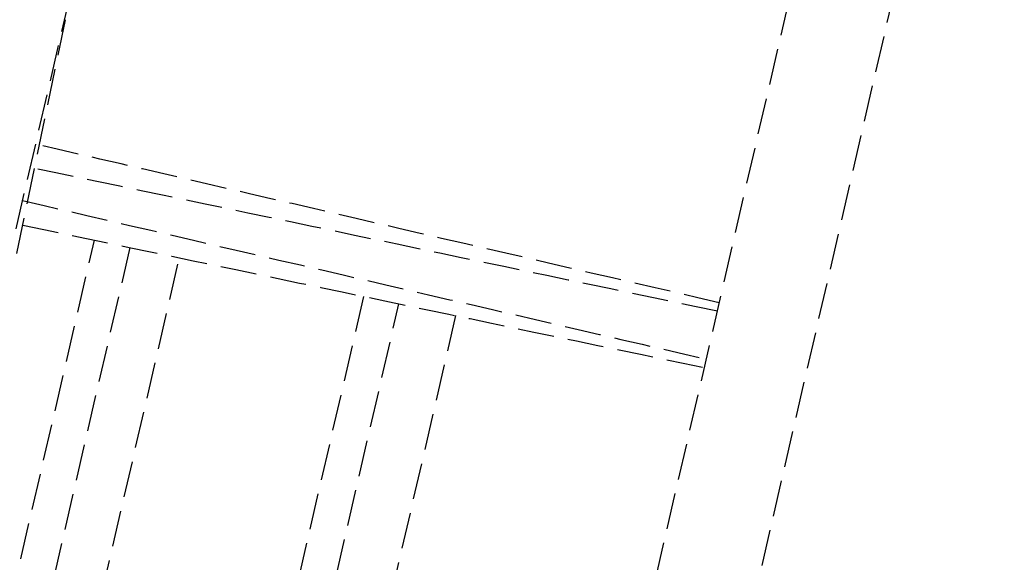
# Model space of a CAD drawing. Header units: millimetres. Extents: x 42975 to 708721, y 118172 to 172014.
# Tile 173 of 256: x 337967 to 338104, y 147815 to 147890. Entities that reach past the tile are written whole.
import ezdxf

# ---------------------------------------------------------------- set-up
doc = ezdxf.new("R2010")
doc.units = ezdxf.units.MM
doc.linetypes.add('ГТО-1 Пунктир', pattern=[7, 5, -2])
doc.layers.add('ГТО-2_Размеры_035', color=2, linetype='Continuous', lineweight=35)
doc.layers.add('ОГОС_Пунктир_025', color=151, linetype='ГТО-1 Пунктир', lineweight=25)

# ---------------------------------------------------------------- blocks, each defined once
blk = doc.blocks.new('ОГСО_Затвор_План')
at = {"layer": 'ОГОС_Пунктир_025'}
for p, q in [((-1184.17, -127.5), (-1184.17, 97.5)), ((-1184.17, -127.5), (-1184.17, 97.5)), ((-1281.21, -65.35), (-1281.13, 10.65)), ((-1280.35, -68.66), (-1281.93, 7.33)), ((-1232.3, -63.65), (-1232.3, -235)), ((-1227.3, -235), (-1227.3, -63.55)), ((-1265.3, -64.34), (-1265.3, -160))]:
    blk.add_line(p, q, dxfattribs=at)
for points in [[(-1013.72, 475), (-1140.8, 475), (-1142.8, 473), (-1142.8, 463), (-1170.3, 435.5), (-1170.3, -435.5), (-1142.8, -463), (-1142.8, -473), (-1140.8, -475), (-1013.72, -475)], [(-1219.3, -63.38), (-1219.3, -256.2), (-1214.96, -260), (-1170.3, -260)], [(-1258.3, -160), (-1265.3, -160), (-1270.3, -158.66), (-1270.3, -64.45)], [(-1219.3, -240), (-1227.3, -240), (-1227.3, -235), (-1232.3, -235), (-1232.3, -240), (-1256.4, -240), (-1258.3, -238.1), (-1258.3, -64.2)]]:
    blk.add_lwpolyline(points, dxfattribs=at)
for points in [[(-1184.17, -53.45), (-1200.34, -53.43), (-1232.68, -53.4), (-1265.02, -53.37), (-1281.19, -53.35)], [(-1184.17, -54.65), (-1200.24, -54.99), (-1232.38, -55.65), (-1264.52, -56.32), (-1280.6, -56.66)], [(-1281.2, -61.35), (-1265.03, -61.37), (-1232.69, -61.4), (-1200.34, -61.43), (-1184.17, -61.45)], [(-1280.43, -64.66), (-1264.39, -64.32), (-1232.3, -63.65), (-1200.21, -62.99), (-1184.17, -62.65)]]:
    blk.add_open_spline(points, degree=3, dxfattribs=at)
blk = doc.blocks.new('A$C1AA538EC')
at = {"layer": 'ГТО-2_Размеры_035', "rotation": 346.9999999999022}
blk.add_blockref('ОГСО_Затвор_План', (-6044.68, -11100.1), dxfattribs=at)

msp = doc.modelspace()

# ---------------------------------------------------------------- block references
at = {"layer": 'ГТО-2_Размеры_035'}
msp.add_blockref('A$C1AA538EC', (345274.63, 158737.11), dxfattribs=at)

doc.saveas('drawing.dxf')
